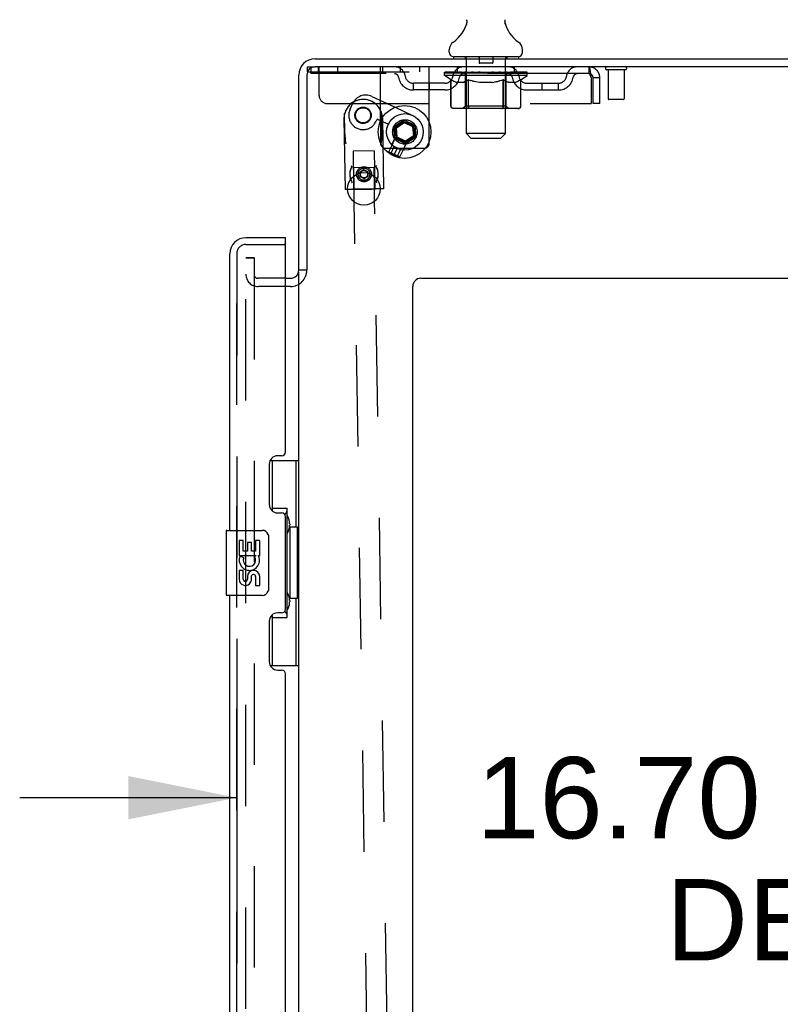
# Model space of a CAD drawing. Header units: inches. Extents: x 0 to 283, y 0 to 183.
# Tile 110 of 116: x 154 to 166, y 119 to 135. Entities that reach past the tile are written whole.
import ezdxf

# ---------------------------------------------------------------- set-up
doc = ezdxf.new("R2010")
doc.units = ezdxf.units.IN
doc.header["$LTSCALE"] = 15.583333
doc.header["$MEASUREMENT"] = 0
doc.linetypes.add('HIDDEN', pattern=[0.2, 0.1, -0.1])
doc.layers.get('0').update_dxf_attribs({"linetype": 'CONTINUOUS'})
for name, color, linetype in [('DEFAULT_2', 8, 'HIDDEN'), ('DIMENSIONS', 7, 'CONTINUOUS'), ('LEFTHAND_DOOR_ASSEMBLY', 7, 'CONTINUOUS'), ('RIGHTHAND_DOOR_ASSEMBLY', 7, 'CONTINUOUS')]:
    doc.layers.add(name, color=color, linetype=linetype)
doc.styles.get("Standard").update_dxf_attribs({"font": 'arial.ttf'})
doc.dimstyles.new('DIMSTYLE_1', dxfattribs={"dimtxt": 1.25, "dimasz": 1.666667, "dimexe": 0.09, "dimexo": 0.07, "dimgap": 0.0375, "dimtad": 0, "dimtih": 1, "dimtoh": 1, "dimzin": 4, "dimdsep": 46, "dimtxsty": 'Standard', "dimblk": '_FILLED', "dimblk1": '_FILLED', "dimblk2": '_FILLED', "dimcen": 0.09, "dimadec": 3, "dimazin": 1, "dimtfac": 1, "dimtdec": 3, "dimtofl": 0, "dimtmove": 0, "dimatfit": 3, "dimldrblk": '_FILLED', "dimfxl": 0, "dimtolj": 1, "dimtzin": 4, "dimarcsym": 0})

# ---------------------------------------------------------------- blocks, each defined once
blk = doc.blocks.new('_FILLED')
at = {"color": 0, "linetype": 'ByBlock'}
blk.add_solid([(0, 0), (-1, 0.2), (-1, -0.2)], dxfattribs=at)
blk = doc.blocks.new('*D7')
at = {"layer": 'DIMENSIONS', "color": 2, "linetype": 'Continuous'}
for p, q in [((157.582, 124.995), (157.582, 121.052)), ((174.286, 124.995), (174.286, 121.052)), ((157.582, 122.552), (154.248, 122.552)), ((174.286, 122.552), (177.619, 122.552))]:
    blk.add_line(p, q, dxfattribs=at)
at = {"layer": 'DIMENSIONS', "color": 2, "linetype": 'Continuous', "xscale": 1.6666666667, "yscale": 1.6666666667, "zscale": 1.6666666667}
blk.add_blockref('_FILLED', (157.582, 122.552), dxfattribs=at)
at = {"layer": 'DIMENSIONS', "color": 2, "linetype": 'Continuous', "xscale": 1.6666666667, "yscale": 1.6666666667, "zscale": 1.6666666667, "rotation": 180}
blk.add_blockref('_FILLED', (174.286, 122.552), dxfattribs=at)
at = {"layer": 'DIMENSIONS', "color": 2, "linetype": 'Continuous', "insert": (167.135, 123.177), "char_height": 1.25, "width": 11.72862, "attachment_point": 2, "line_spacing_factor": 0.9}
blk.add_mtext('16.70 USABLE\\PDEPTH', dxfattribs=at)

msp = doc.modelspace()

# ---------------------------------------------------------------- linework, layer by layer
at = {"color": 7, "linetype": 'Continuous'}
for p, q in [((161.111, 134.439), (161.109, 134.434)), ((161.113, 134.512), (161.114, 134.508)), ((161.705, 134.493), (161.706, 134.498)), ((161.705, 134.488), (161.705, 134.493)), ((161.705, 134.483), (161.705, 134.488)), ((161.705, 134.478), (161.705, 134.483)), ((161.705, 134.473), (161.705, 134.478)), ((161.705, 134.468), (161.705, 134.473)), ((161.706, 134.463), (161.705, 134.468)), ((161.706, 134.498), (161.707, 134.503)), ((161.706, 134.458), (161.706, 134.464)), ((161.707, 134.454), (161.706, 134.459)), ((161.707, 134.503), (161.708, 134.508)), ((161.708, 134.449), (161.707, 134.454)), ((161.708, 134.508), (161.709, 134.512)), ((161.708, 134.508), (161.709, 134.512)), ((161.708, 134.508), (161.709, 134.512)), ((161.709, 134.445), (161.708, 134.449)), ((161.708, 134.448), (161.708, 134.449)), ((160.848, 134.011), (160.848, 134.05)), ((161.973, 134.011), (161.973, 134.05)), ((158.786, 133.912), (176.473, 133.912)), ((160.911, 133.942), (160.911, 133.912)), ((161.911, 133.942), (160.911, 133.942)), ((161.911, 133.942), (161.911, 133.912)), ((158.536, 130.662), (158.536, 133.662)), ((158.661, 133.662), (158.661, 130.668)), ((176.536, 133.787), (158.786, 133.787)), ((160.016, 133.166), (160.284, 133.042)), ((159.911, 132.906), (159.793, 132.96)), ((159.998, 132.865), (160.149, 132.971)), ((160.019, 132.855), (160.151, 132.948)), ((160.035, 132.851), (160.153, 132.933)), ((160.151, 132.948), (160.149, 132.971)), ((160.149, 132.971), (160.317, 132.893)), ((160.151, 132.948), (160.299, 132.88)), ((160.153, 132.933), (160.284, 132.872)), ((160.014, 132.681), (159.998, 132.865)), ((160.019, 132.855), (159.998, 132.865)), ((160.033, 132.694), (160.019, 132.855)), ((160.047, 132.707), (160.035, 132.851)), ((160.284, 132.872), (160.296, 132.729)), ((160.299, 132.88), (160.317, 132.893)), ((160.299, 132.88), (160.313, 132.718)), ((160.317, 132.893), (160.334, 132.709)), ((160.033, 132.694), (160.014, 132.681)), ((160.182, 132.602), (160.014, 132.681)), ((160.18, 132.625), (160.033, 132.694)), ((160.178, 132.646), (160.047, 132.707)), ((160.296, 132.729), (160.178, 132.646)), ((160.313, 132.718), (160.18, 132.625)), ((160.18, 132.625), (160.182, 132.602)), ((160.334, 132.709), (160.182, 132.602)), ((160.313, 132.718), (160.334, 132.709)), ((159.921, 132.483), (159.969, 132.586)), ((159.927, 132.469), (159.921, 132.483)), ((159.921, 132.483), (160.09, 132.404)), ((159.99, 132.44), (159.927, 132.469)), ((160.09, 132.404), (160.138, 132.507)), ((160.001, 132.434), (159.99, 132.44)), ((160.001, 132.434), (160.076, 132.4)), ((160.076, 132.4), (160.09, 132.404)), ((159.479, 132.102), (159.478, 132.155)), ((159.596, 132.154), (159.597, 132.104)), ((159.352, 132.021), (159.353, 132.019)), ((159.479, 132.102), (159.539, 132.069)), ((159.479, 132.102), (159.539, 132.069)), ((159.539, 132.069), (159.597, 132.104)), ((159.539, 132.069), (159.597, 132.104)), ((159.726, 132.025), (159.727, 132.027)), ((159.369, 131.904), (159.286, 131.903)), ((159.541, 131.907), (159.369, 131.904)), ((159.388, 131.71), (159.385, 131.905)), ((159.714, 131.91), (159.541, 131.907)), ((159.7, 131.724), (159.697, 131.91)), ((159.786, 131.911), (159.714, 131.91)), ((158.654, 130.662), (158.536, 130.662)), ((158.536, 57.193), (158.536, 130.631)), ((158.332, 130.537), (158.411, 130.537)), ((160.411, 130.537), (174.661, 130.537)), ((160.286, 52.037), (160.286, 130.412))]:
    msp.add_line(p, q, dxfattribs=at)
at = {"color": 3, "linetype": 'Continuous'}
for p, q in [((159.791, 132.954), (159.791, 132.619)), ((160.541, 132.643), (160.541, 132.93)), ((159.871, 132.537), (159.946, 132.537)), ((160.294, 132.537), (160.461, 132.537))]:
    msp.add_line(p, q, dxfattribs=at)
at = {"color": 7, "linetype": 'Continuous'}
for points in [[(161.116, 134.483), (161.116, 134.479), (161.116, 134.474), (161.116, 134.469), (161.116, 134.464), (161.115, 134.459), (161.114, 134.454), (161.113, 134.449), (161.112, 134.444), (161.111, 134.439)], [(161.114, 134.508), (161.115, 134.503), (161.115, 134.498), (161.116, 134.493), (161.116, 134.488), (161.116, 134.483)], [(161.707, 134.503), (161.708, 134.508), (161.709, 134.512)], [(159.353, 132.019), (159.353, 132.018), (159.354, 132.016), (159.353, 132.014), (159.353, 132.012), (159.352, 132.01), (159.35, 132.008), (159.349, 132.006), (159.347, 132.004)], [(159.726, 132.025), (159.726, 132.023), (159.726, 132.022), (159.726, 132.02), (159.727, 132.018), (159.727, 132.016), (159.729, 132.014), (159.73, 132.012), (159.732, 132.01)]]:
    msp.add_lwpolyline(points, dxfattribs=at)
for centre, radius in [((160.161, 132.787), 0.406), ((160.166, 132.787), 0.281), ((159.536, 131.912), 0.25)]:
    msp.add_circle(centre, radius, dxfattribs=at)
for centre, radius, start, end in [((160.613, 134.599), 0.523, 304.6624, 347.2389), ((162.209, 134.599), 0.523, 192.7611, 235.3376), ((160.992, 134.05), 0.144, 124.6624, 180), ((161.829, 134.05), 0.144, 360, 55.3376), ((160.917, 134.011), 0.069, 180, 265), ((161.904, 134.011), 0.069, 275, 360), ((158.786, 133.662), 0.25, 90, 180), ((158.786, 133.662), 0.125, 90, 180), ((159.538, 132.137), 0.0935, 175.2424, 3.7958), ((159.538, 132.137), 0.219, 200.9787, 211.8312), ((159.538, 132.137), 0.219, 329.9313, 337.9375), ((158.411, 130.662), 0.125, 270, 360), ((160.411, 130.412), 0.125, 90, 180)]:
    msp.add_arc(centre, radius, start, end, dxfattribs=at)
at = {"color": 3, "linetype": 'Continuous'}
for centre, start, end in [((159.871, 132.617), 242.2019, 270), ((160.461, 132.617), 270, 286.4961)]:
    msp.add_arc(centre, 0.08, start, end, dxfattribs=at)
at = {"layer": 'DEFAULT_2', "color": 8, "linetype": 'HIDDEN'}
for p, q in [((161.091, 133.942), (161.091, 133.912)), ((161.111, 132.761), (161.111, 133.912)), ((161.306, 133.932), (161.306, 133.852)), ((161.506, 133.842), (161.316, 133.842)), ((161.516, 133.932), (161.516, 133.852)), ((161.711, 132.761), (161.711, 133.912)), ((161.731, 133.942), (161.731, 133.912)), ((158.671, 133.709), (158.671, 133.787)), ((158.671, 133.787), (158.786, 133.787)), ((158.671, 133.709), (160.541, 133.709)), ((158.723, 133.787), (158.723, 133.683)), ((162.994, 133.683), (158.723, 133.683)), ((158.833, 133.787), (158.833, 133.709)), ((158.848, 133.349), (158.848, 133.787)), ((159.129, 133.787), (159.129, 133.709)), ((159.791, 132.954), (159.791, 133.787)), ((159.823, 133.787), (159.823, 133.683)), ((160.093, 133.787), (160.093, 133.709)), ((160.389, 133.787), (160.389, 133.709)), ((160.541, 132.93), (160.541, 133.787)), ((160.777, 133.657), (160.777, 133.704)), ((160.777, 133.697), (161.084, 133.697)), ((160.877, 133.588), (160.777, 133.657)), ((162.044, 133.657), (160.777, 133.657)), ((160.778, 133.697), (160.778, 133.702)), ((160.899, 133.7), (160.778, 133.702)), ((160.787, 133.697), (160.787, 133.704)), ((160.796, 133.694), (160.796, 133.697)), ((160.796, 133.694), (162.026, 133.694)), ((160.804, 133.694), (160.804, 133.697)), ((160.805, 133.694), (160.805, 133.697)), ((160.816, 133.697), (160.816, 133.704)), ((160.832, 133.694), (160.832, 133.697)), ((160.834, 133.694), (160.834, 133.697)), ((160.862, 133.697), (160.862, 133.704)), ((160.877, 133.694), (160.877, 133.697)), ((160.879, 133.694), (160.879, 133.697)), ((160.899, 133.697), (160.899, 133.7)), ((160.926, 133.697), (160.926, 133.704)), ((160.927, 133.694), (160.927, 133.697)), ((160.928, 133.694), (160.928, 133.697)), ((160.931, 133.694), (160.931, 133.697)), ((160.938, 133.694), (160.938, 133.697)), ((160.938, 133.694), (160.938, 133.697)), ((160.941, 133.694), (160.941, 133.697)), ((160.945, 133.694), (160.945, 133.698)), ((160.949, 133.694), (160.949, 133.697)), ((160.963, 133.694), (160.963, 133.697)), ((160.973, 133.683), (160.973, 133.787)), ((160.981, 133.694), (160.981, 133.697)), ((160.982, 133.694), (160.982, 133.7)), ((161.002, 133.694), (161.002, 133.697)), ((161.004, 133.697), (161.004, 133.704)), ((161.013, 133.694), (161.013, 133.697)), ((161.017, 133.694), (161.017, 133.697)), ((161.027, 133.694), (161.027, 133.697)), ((161.038, 133.694), (161.038, 133.701)), ((161.053, 133.694), (161.053, 133.697)), ((161.056, 133.694), (161.056, 133.697)), ((161.084, 133.694), (161.084, 133.697)), ((161.151, 133.697), (161.089, 133.697)), ((161.094, 133.697), (161.094, 133.704)), ((161.101, 133.694), (161.101, 133.697)), ((161.105, 133.694), (161.105, 133.697)), ((161.111, 133.694), (161.111, 133.702)), ((161.116, 133.694), (161.116, 133.697)), ((161.127, 133.694), (161.127, 133.697)), ((161.151, 133.694), (161.151, 133.697)), ((161.226, 133.697), (161.166, 133.697)), ((161.187, 133.694), (161.187, 133.697)), ((161.194, 133.697), (161.194, 133.704)), ((161.198, 133.694), (161.198, 133.697)), ((161.2, 133.694), (161.2, 133.703)), ((161.203, 133.694), (161.203, 133.697)), ((161.21, 133.694), (161.21, 133.697)), ((161.226, 133.694), (161.226, 133.697)), ((161.306, 133.697), (161.252, 133.697)), ((161.265, 133.694), (161.265, 133.697)), ((161.296, 133.697), (161.411, 133.704)), ((161.301, 133.697), (161.301, 133.704)), ((161.301, 133.697), (161.301, 133.704)), ((161.301, 133.704), (161.301, 133.704)), ((161.301, 133.694), (161.301, 133.697)), ((161.305, 133.694), (161.305, 133.697)), ((161.306, 133.694), (161.306, 133.697)), ((161.306, 133.694), (161.306, 133.697)), ((161.39, 133.697), (161.342, 133.697)), ((161.347, 133.694), (161.347, 133.697)), ((161.39, 133.694), (161.39, 133.697)), ((161.408, 133.697), (161.408, 133.697)), ((161.408, 133.694), (161.408, 133.697)), ((161.408, 133.694), (161.408, 133.697)), ((161.411, 133.697), (161.411, 133.704)), ((161.411, 133.704), (161.525, 133.697)), ((161.413, 133.694), (161.413, 133.697)), ((161.413, 133.694), (161.413, 133.697)), ((161.413, 133.697), (161.413, 133.697)), ((161.431, 133.694), (161.431, 133.697)), ((161.431, 133.697), (161.48, 133.697)), ((161.474, 133.694), (161.474, 133.697)), ((161.515, 133.694), (161.515, 133.697)), ((161.515, 133.694), (161.515, 133.697)), ((161.515, 133.697), (161.57, 133.697)), ((161.516, 133.694), (161.516, 133.697)), ((161.52, 133.697), (161.52, 133.704)), ((161.52, 133.704), (161.521, 133.704)), ((161.52, 133.694), (161.52, 133.697)), ((161.521, 133.697), (161.521, 133.704)), ((161.556, 133.694), (161.556, 133.697)), ((161.596, 133.694), (161.596, 133.697)), ((161.596, 133.697), (161.655, 133.697)), ((161.611, 133.694), (161.611, 133.697)), ((161.618, 133.694), (161.618, 133.697)), ((161.621, 133.694), (161.621, 133.703)), ((161.623, 133.694), (161.623, 133.697)), ((161.627, 133.697), (161.627, 133.704)), ((161.634, 133.694), (161.634, 133.697)), ((161.671, 133.694), (161.671, 133.697)), ((161.671, 133.697), (161.733, 133.697)), ((161.695, 133.694), (161.695, 133.697)), ((161.706, 133.694), (161.706, 133.697)), ((161.71, 133.694), (161.71, 133.702)), ((161.716, 133.694), (161.716, 133.697)), ((161.72, 133.694), (161.72, 133.697)), ((161.727, 133.697), (161.727, 133.704)), ((161.738, 133.694), (161.738, 133.697)), ((161.738, 133.697), (162.044, 133.697)), ((161.765, 133.694), (161.765, 133.697)), ((161.768, 133.694), (161.768, 133.697)), ((161.783, 133.694), (161.783, 133.701)), ((161.795, 133.694), (161.795, 133.697)), ((161.804, 133.694), (161.804, 133.697)), ((161.808, 133.694), (161.808, 133.697)), ((161.818, 133.697), (161.818, 133.704)), ((161.819, 133.694), (161.819, 133.697)), ((161.839, 133.694), (161.839, 133.7)), ((161.84, 133.694), (161.84, 133.697)), ((161.848, 133.683), (161.848, 133.787)), ((161.858, 133.694), (161.858, 133.697)), ((161.872, 133.694), (161.872, 133.697)), ((161.877, 133.694), (161.877, 133.698)), ((161.88, 133.694), (161.88, 133.697)), ((161.883, 133.694), (161.883, 133.697)), ((161.883, 133.694), (161.883, 133.697)), ((161.891, 133.694), (161.891, 133.697)), ((161.894, 133.694), (161.894, 133.697)), ((161.894, 133.694), (161.894, 133.697)), ((161.896, 133.697), (161.896, 133.704)), ((161.923, 133.7), (162.043, 133.702)), ((161.923, 133.697), (161.923, 133.7)), ((161.942, 133.694), (161.942, 133.697)), ((161.945, 133.694), (161.945, 133.697)), ((161.945, 133.588), (162.044, 133.657)), ((161.959, 133.697), (161.959, 133.704)), ((161.988, 133.694), (161.988, 133.697)), ((161.989, 133.694), (161.989, 133.697)), ((162.006, 133.697), (162.006, 133.704)), ((162.016, 133.694), (162.016, 133.697)), ((162.017, 133.694), (162.017, 133.697)), ((162.026, 133.694), (162.026, 133.697)), ((162.034, 133.697), (162.034, 133.704)), ((162.043, 133.697), (162.043, 133.702)), ((162.044, 133.657), (162.044, 133.704)), ((162.994, 133.787), (162.994, 133.683)), ((162.996, 133.786), (162.994, 133.787)), ((163.553, 133.744), (163.269, 133.744)), ((163.287, 133.744), (163.287, 133.297)), ((163.535, 133.744), (163.535, 133.297)), ((160.296, 133.432), (160.296, 133.536)), ((160.779, 133.536), (160.296, 133.536)), ((160.546, 133.432), (160.546, 133.536)), ((160.874, 133.183), (160.874, 133.589)), ((160.874, 133.589), (160.889, 133.579)), ((160.877, 133.183), (160.877, 133.588)), ((160.877, 133.588), (160.891, 133.578)), ((160.904, 133.57), (160.889, 133.579)), ((160.904, 133.57), (160.891, 133.578)), ((160.918, 133.562), (160.904, 133.57)), ((160.918, 133.562), (160.904, 133.57)), ((160.933, 133.556), (160.918, 133.563)), ((160.932, 133.556), (160.918, 133.562)), ((160.945, 133.55), (160.931, 133.556)), ((160.947, 133.55), (160.933, 133.556)), ((160.958, 133.546), (160.945, 133.55)), ((160.961, 133.546), (160.947, 133.55)), ((161.062, 133.546), (160.958, 133.546)), ((161.055, 133.546), (161.069, 133.55)), ((161.062, 133.546), (161.076, 133.55)), ((161.084, 133.556), (161.069, 133.55)), ((161.089, 133.556), (161.075, 133.55)), ((161.098, 133.562), (161.084, 133.556)), ((161.103, 133.562), (161.089, 133.556)), ((161.098, 133.185), (161.098, 133.654)), ((161.112, 133.57), (161.098, 133.562)), ((161.116, 133.57), (161.102, 133.562)), ((161.127, 133.579), (161.112, 133.57)), ((161.13, 133.579), (161.116, 133.57)), ((161.142, 133.589), (161.127, 133.579)), ((161.144, 133.588), (161.13, 133.578)), ((161.142, 133.183), (161.142, 133.589)), ((161.142, 133.589), (161.171, 133.579)), ((161.144, 133.183), (161.144, 133.588)), ((161.144, 133.588), (161.173, 133.578)), ((161.2, 133.57), (161.171, 133.579)), ((161.201, 133.57), (161.173, 133.578)), ((161.2, 133.57), (161.229, 133.562)), ((161.284, 133.55), (161.256, 133.556)), ((161.312, 133.546), (161.284, 133.55)), ((161.51, 133.546), (161.312, 133.546)), ((161.51, 133.546), (161.538, 133.55)), ((161.566, 133.556), (161.537, 133.55)), ((161.565, 133.556), (161.594, 133.563)), ((161.592, 133.562), (161.622, 133.57)), ((161.65, 133.579), (161.621, 133.57)), ((161.677, 133.588), (161.648, 133.578)), ((161.679, 133.589), (161.65, 133.579)), ((161.677, 133.183), (161.677, 133.588)), ((161.677, 133.588), (161.691, 133.578)), ((161.679, 133.183), (161.679, 133.589)), ((161.679, 133.589), (161.694, 133.579)), ((161.705, 133.57), (161.691, 133.579)), ((161.709, 133.57), (161.694, 133.579)), ((161.719, 133.562), (161.705, 133.57)), ((161.723, 133.562), (161.709, 133.57)), ((161.732, 133.556), (161.719, 133.562)), ((161.723, 133.185), (161.723, 133.654)), ((161.738, 133.556), (161.723, 133.562)), ((161.746, 133.55), (161.732, 133.556)), ((161.752, 133.55), (161.737, 133.556)), ((161.759, 133.546), (161.746, 133.55)), ((161.766, 133.546), (161.752, 133.55)), ((161.863, 133.546), (161.759, 133.546)), ((161.86, 133.546), (161.874, 133.55)), ((161.863, 133.546), (161.876, 133.55)), ((161.889, 133.556), (161.874, 133.55)), ((161.89, 133.556), (161.876, 133.55)), ((161.903, 133.563), (161.888, 133.556)), ((161.903, 133.562), (161.89, 133.556)), ((161.917, 133.57), (161.903, 133.562)), ((161.917, 133.57), (161.903, 133.562)), ((161.932, 133.579), (161.917, 133.57)), ((161.931, 133.578), (161.917, 133.57)), ((161.945, 133.588), (161.931, 133.578)), ((161.947, 133.589), (161.932, 133.579)), ((161.945, 133.183), (161.945, 133.588)), ((161.947, 133.183), (161.947, 133.589)), ((162.042, 133.536), (162.525, 133.536)), ((162.275, 133.432), (162.275, 133.536)), ((162.525, 133.432), (162.525, 133.536)), ((163.022, 133.634), (163.027, 133.62)), ((163.027, 133.62), (163.027, 133.224)), ((163.057, 133.224), (163.057, 133.62)), ((163.161, 133.62), (163.057, 133.62)), ((163.161, 133.224), (163.161, 133.62)), ((160.779, 133.432), (160.296, 133.432)), ((162.042, 133.432), (162.525, 133.432)), ((158.973, 133.224), (163.027, 133.224)), ((159.324, 133.136), (159.367, 133.227)), ((159.659, 133.333), (160.016, 133.166)), ((163.161, 133.224), (163.057, 133.224)), ((163.525, 133.287), (163.297, 133.287)), ((159.245, 132.699), (159.239, 133.067)), ((159.244, 132.784), (159.24, 133.069)), ((159.811, 132.792), (159.807, 133.078)), ((159.813, 132.708), (159.808, 133.075)), ((161.904, 133.146), (160.917, 133.146)), ((161.098, 133.185), (161.058, 133.146)), ((161.723, 133.185), (161.098, 133.185)), ((161.156, 133.15), (161.153, 133.152)), ((161.161, 133.147), (161.158, 133.148)), ((161.163, 133.146), (161.161, 133.147)), ((161.166, 133.146), (161.163, 133.146)), ((161.656, 133.146), (161.658, 133.146)), ((161.663, 133.148), (161.666, 133.15)), ((161.666, 133.15), (161.668, 133.152)), ((161.723, 133.185), (161.763, 133.146)), ((159.23, 132.988), (159.246, 131.903)), ((159.74, 132.985), (159.723, 132.95)), ((159.793, 132.96), (159.74, 132.985)), ((159.82, 132.997), (159.836, 131.912)), ((159.244, 132.774), (159.244, 132.784)), ((161.18, 132.692), (161.111, 132.761)), ((161.711, 132.761), (161.111, 132.761)), ((161.642, 132.692), (161.711, 132.761)), ((159.245, 132.699), (159.245, 132.688)), ((159.248, 132.734), (159.247, 132.745)), ((159.249, 132.723), (159.248, 132.734)), ((159.251, 132.712), (159.249, 132.723)), ((159.256, 132.688), (159.253, 132.7)), ((159.259, 132.676), (159.256, 132.688)), ((159.791, 132.619), (159.791, 132.617)), ((159.803, 132.697), (159.8, 132.684)), ((159.802, 132.613), (159.805, 132.624)), ((159.802, 132.613), (159.805, 132.624)), ((159.807, 132.634), (159.809, 132.644)), ((159.809, 132.644), (159.81, 132.654)), ((159.81, 132.654), (159.811, 132.663)), ((159.967, 132.588), (160.019, 132.7)), ((159.969, 132.586), (160.017, 132.69)), ((160.031, 132.695), (160.017, 132.69)), ((160.187, 132.611), (160.017, 132.69)), ((160.019, 132.7), (160.033, 132.694)), ((160.138, 132.507), (160.187, 132.611)), ((160.142, 132.507), (160.194, 132.619)), ((160.18, 132.625), (160.194, 132.619)), ((160.182, 132.624), (160.187, 132.611)), ((160.541, 132.617), (160.541, 132.643)), ((161.18, 132.692), (161.642, 132.692)), ((159.695, 132.495), (159.37, 132.49)), ((159.37, 132.49), (159.379, 131.915)), ((159.695, 132.495), (159.704, 131.92)), ((159.927, 132.469), (159.954, 132.46)), ((159.946, 132.537), (160.294, 132.537)), ((159.953, 132.459), (160.002, 132.565)), ((159.977, 132.449), (159.981, 132.447)), ((159.981, 132.447), (159.979, 132.448)), ((159.981, 132.447), (159.984, 132.446)), ((159.982, 132.447), (159.986, 132.445)), ((159.984, 132.446), (159.987, 132.444)), ((159.991, 132.442), (159.987, 132.444)), ((160.1, 132.519), (160.002, 132.565)), ((160.002, 132.436), (160.051, 132.542)), ((160.051, 132.414), (160.1, 132.519)), ((159.994, 132.441), (159.991, 132.442)), ((159.994, 132.441), (159.997, 132.439)), ((160.002, 132.436), (160.006, 132.435)), ((160.006, 132.435), (160.009, 132.434)), ((160.013, 132.432), (160.009, 132.434)), ((160.013, 132.432), (160.016, 132.431)), ((160.016, 132.431), (160.019, 132.429)), ((160.019, 132.429), (160.023, 132.428)), ((160.021, 132.429), (160.024, 132.427)), ((160.024, 132.427), (160.023, 132.428)), ((160.024, 132.427), (160.028, 132.425)), ((160.076, 132.4), (160.051, 132.414)), ((159.35, 132.251), (159.35, 132.251)), ((159.35, 132.25), (159.35, 132.251)), ((159.38, 132.24), (159.692, 132.245)), ((159.385, 131.905), (159.38, 132.24)), ((159.537, 132.205), (159.478, 132.17)), ((159.537, 132.205), (159.478, 132.17)), ((159.478, 132.155), (159.478, 132.17)), ((159.596, 132.172), (159.537, 132.205)), ((159.596, 132.172), (159.537, 132.205)), ((159.596, 132.172), (159.596, 132.154)), ((159.697, 131.91), (159.692, 132.245)), ((159.724, 132.253), (159.722, 132.255)), ((159.352, 132.022), (159.353, 132.019)), ((159.726, 132.025), (159.727, 132.027)), ((159.836, 131.912), (159.246, 131.903)), ((159.286, 131.903), (159.259, 131.903)), ((159.395, 131.905), (159.369, 131.905)), ((159.375, 131.905), (159.541, 131.907)), ((159.464, 131.906), (159.395, 131.905)), ((159.632, 131.909), (159.464, 131.906)), ((159.541, 131.907), (159.657, 131.909)), ((159.697, 131.91), (159.632, 131.909)), ((159.657, 131.909), (159.707, 131.91)), ((159.714, 131.91), (159.697, 131.91)), ((159.707, 131.91), (159.713, 131.91)), ((159.713, 131.91), (159.714, 131.91)), ((159.801, 131.911), (159.786, 131.911)), ((159.829, 131.912), (159.801, 131.911)), ((159.835, 131.912), (159.829, 131.912)), ((159.59, 118.602), (159.388, 131.71)), ((160.23, 97.249), (159.7, 131.724)), ((157.723, 56.974), (157.723, 130.849)), ((157.723, 130.849), (157.848, 130.849)), ((157.848, 130.849), (157.723, 130.849)), ((157.848, 130.849), (157.848, 56.974)), ((158.332, 130.537), (157.911, 130.537)), ((158.411, 130.412), (157.911, 130.412))]:
    msp.add_line(p, q, dxfattribs=at)
for points in [[(161.705, 134.478), (161.705, 134.483), (161.705, 134.488), (161.705, 134.493), (161.706, 134.498), (161.707, 134.503)], [(161.707, 134.454), (161.706, 134.459), (161.706, 134.464), (161.705, 134.468), (161.705, 134.473)], [(163.001, 133.679), (162.998, 133.681), (162.996, 133.682), (162.994, 133.683)], [(162.996, 133.786), (162.998, 133.783), (163.001, 133.777), (163.003, 133.77), (163.005, 133.761), (163.008, 133.75), (163.01, 133.738), (163.012, 133.724), (163.015, 133.709), (163.017, 133.692), (163.02, 133.675), (163.022, 133.657), (163.024, 133.639), (163.027, 133.62)], [(163.001, 133.679), (163.003, 133.677), (163.005, 133.673), (163.008, 133.669), (163.01, 133.664), (163.012, 133.659), (163.015, 133.653), (163.017, 133.647), (163.02, 133.641), (163.022, 133.634)], [(161.257, 133.556), (161.228, 133.563), (161.199, 133.57)], [(161.648, 133.578), (161.62, 133.57), (161.592, 133.562), (161.564, 133.556)], [(160.917, 133.146), (160.912, 133.146), (160.907, 133.147), (160.902, 133.148), (160.897, 133.15), (160.892, 133.152), (160.888, 133.155), (160.884, 133.159), (160.881, 133.163), (160.878, 133.167), (160.876, 133.172), (160.875, 133.177), (160.874, 133.183)], [(160.919, 133.146), (160.914, 133.146), (160.909, 133.147), (160.904, 133.148), (160.899, 133.15), (160.895, 133.152), (160.89, 133.155), (160.887, 133.159), (160.883, 133.163), (160.88, 133.167), (160.878, 133.172), (160.877, 133.177), (160.877, 133.183)], [(161.163, 133.146), (161.161, 133.146), (161.158, 133.147), (161.156, 133.148), (161.153, 133.15), (161.151, 133.152), (161.149, 133.155), (161.147, 133.159), (161.145, 133.163), (161.144, 133.167), (161.143, 133.172), (161.142, 133.177), (161.142, 133.183)], [(161.145, 133.172), (161.144, 133.177), (161.144, 133.183)], [(161.146, 133.167), (161.145, 133.172), (161.144, 133.177), (161.144, 133.183)], [(161.158, 133.148), (161.156, 133.15), (161.153, 133.152), (161.151, 133.155), (161.149, 133.159), (161.148, 133.163), (161.146, 133.167)], [(161.151, 133.155), (161.149, 133.159), (161.148, 133.163)], [(161.658, 133.146), (161.661, 133.146), (161.663, 133.147), (161.666, 133.148), (161.668, 133.15), (161.67, 133.152), (161.673, 133.155), (161.674, 133.159), (161.676, 133.163), (161.678, 133.167), (161.679, 133.172), (161.679, 133.177), (161.679, 133.183)], [(161.658, 133.146), (161.661, 133.147), (161.663, 133.148)], [(161.668, 133.152), (161.67, 133.155), (161.672, 133.159), (161.674, 133.163), (161.675, 133.167)], [(161.67, 133.155), (161.672, 133.159), (161.674, 133.163)], [(161.675, 133.167), (161.676, 133.172), (161.677, 133.177), (161.677, 133.183)], [(161.676, 133.172), (161.677, 133.177), (161.677, 133.183)], [(161.902, 133.146), (161.907, 133.146), (161.912, 133.147), (161.917, 133.148), (161.922, 133.15), (161.927, 133.152), (161.931, 133.155), (161.935, 133.159), (161.938, 133.163), (161.941, 133.167), (161.943, 133.172), (161.944, 133.177), (161.945, 133.183)], [(161.904, 133.146), (161.909, 133.146), (161.914, 133.147), (161.92, 133.148), (161.924, 133.15), (161.929, 133.152), (161.933, 133.155), (161.937, 133.159), (161.94, 133.163), (161.943, 133.167), (161.945, 133.172), (161.947, 133.177), (161.947, 133.183)], [(159.247, 132.745), (159.246, 132.755), (159.245, 132.765), (159.244, 132.774)], [(159.247, 132.745), (159.246, 132.755), (159.245, 132.765), (159.244, 132.774)], [(159.811, 132.764), (159.81, 132.753), (159.809, 132.743), (159.808, 132.732)], [(159.811, 132.763), (159.81, 132.753), (159.809, 132.743)], [(159.811, 132.792), (159.811, 132.783), (159.811, 132.773)], [(159.811, 132.783), (159.811, 132.773), (159.811, 132.763)], [(159.245, 132.688), (159.246, 132.677), (159.247, 132.666), (159.248, 132.655), (159.25, 132.643), (159.252, 132.63), (159.255, 132.618), (159.259, 132.605)], [(159.245, 132.688), (159.246, 132.677), (159.247, 132.666), (159.248, 132.655), (159.25, 132.643), (159.252, 132.631), (159.255, 132.618), (159.259, 132.605)], [(159.256, 132.688), (159.253, 132.7), (159.251, 132.712)], [(159.808, 132.732), (159.806, 132.721), (159.805, 132.709), (159.803, 132.697)], [(159.808, 132.732), (159.806, 132.72), (159.805, 132.709)], [(159.805, 132.624), (159.807, 132.634), (159.809, 132.644)], [(159.811, 132.663), (159.812, 132.673), (159.813, 132.682), (159.813, 132.691), (159.813, 132.699)], [(159.812, 132.673), (159.813, 132.682), (159.813, 132.691), (159.813, 132.699), (159.813, 132.708)], [(159.953, 132.459), (159.956, 132.458), (159.959, 132.457), (159.962, 132.456)], [(159.977, 132.449), (159.975, 132.45), (159.972, 132.451), (159.97, 132.452), (159.968, 132.453), (159.965, 132.454), (159.962, 132.456), (159.959, 132.457), (159.956, 132.458)], [(159.965, 132.454), (159.968, 132.453), (159.97, 132.452), (159.972, 132.451), (159.975, 132.45), (159.977, 132.449)], [(159.997, 132.439), (160.001, 132.437), (160.002, 132.436)], [(160.051, 132.414), (160.048, 132.415), (160.045, 132.417), (160.043, 132.418), (160.04, 132.419), (160.037, 132.421), (160.035, 132.422), (160.033, 132.423), (160.03, 132.424), (160.028, 132.425), (160.026, 132.426)], [(160.03, 132.424), (160.033, 132.423), (160.035, 132.422), (160.037, 132.421), (160.04, 132.419), (160.043, 132.418), (160.045, 132.417), (160.048, 132.415), (160.051, 132.414)], [(159.35, 132.251), (159.35, 132.254), (159.349, 132.256), (159.348, 132.258), (159.347, 132.26), (159.345, 132.262), (159.343, 132.265)], [(159.35, 132.251), (159.35, 132.254), (159.349, 132.256), (159.348, 132.258), (159.347, 132.26), (159.345, 132.262), (159.343, 132.264)], [(159.35, 132.251), (159.35, 132.25), (159.35, 132.249), (159.349, 132.249), (159.349, 132.248), (159.349, 132.248), (159.348, 132.247)], [(159.35, 132.25), (159.35, 132.25), (159.35, 132.249), (159.349, 132.248), (159.349, 132.248), (159.349, 132.247), (159.348, 132.247)], [(159.722, 132.255), (159.722, 132.257), (159.722, 132.258), (159.722, 132.26), (159.723, 132.262), (159.724, 132.264), (159.725, 132.266), (159.726, 132.268), (159.728, 132.27)], [(159.722, 132.255), (159.722, 132.256), (159.722, 132.258), (159.722, 132.26), (159.723, 132.262), (159.724, 132.264), (159.725, 132.266), (159.726, 132.268), (159.728, 132.27)], [(159.724, 132.252), (159.723, 132.253), (159.723, 132.254), (159.723, 132.254), (159.723, 132.254), (159.723, 132.254), (159.722, 132.255), (159.722, 132.255)], [(159.354, 132.016), (159.353, 132.014), (159.353, 132.012), (159.352, 132.01), (159.35, 132.008), (159.349, 132.006), (159.347, 132.004)], [(159.353, 132.019), (159.353, 132.018), (159.353, 132.018)], [(159.726, 132.025), (159.726, 132.024), (159.726, 132.022), (159.726, 132.02), (159.727, 132.018), (159.727, 132.016), (159.729, 132.014), (159.73, 132.012), (159.732, 132.01)], [(159.259, 131.903), (159.25, 131.903), (159.247, 131.903), (159.246, 131.903), (159.246, 131.903)], [(159.369, 131.905), (159.37, 131.905), (159.375, 131.905)], [(159.836, 131.912), (159.836, 131.912), (159.835, 131.912)]]:
    msp.add_lwpolyline(points, dxfattribs=at)
for centre, radius in [((159.524, 133.043), 0.126), ((159.524, 133.043), 0.126), ((159.524, 133.043), 0.116), ((160.166, 132.787), 0.188), ((160.166, 132.787), 0.148), ((159.538, 132.137), 0.116), ((159.538, 132.137), 0.116), ((159.538, 132.137), 0.0935), ((159.538, 132.137), 0.0563), ((159.538, 132.137), 0.0563)]:
    msp.add_circle(centre, radius, dxfattribs=at)
for centre, radius, start, end in [((160.917, 134.011), 0.069, 265, 270), ((161.081, 133.912), 0.03, 0, 90), ((161.296, 133.932), 0.01, 0, 90), ((161.316, 133.852), 0.01, 180, 270), ((161.506, 133.852), 0.01, 270, 360), ((161.526, 133.932), 0.01, 90, 180), ((161.741, 133.912), 0.03, 90, 180), ((161.904, 134.011), 0.069, 270, 275), ((160.007, 133.62), 0.167, 8.0716, 90), ((160.007, 133.62), 0.0625, 7.9863, 90), ((161.068, 133.62), 0.167, 90, 171.9284), ((161.068, 133.62), 0.0625, 90, 172.0137), ((161.058, 133.654), 0.0398, 0, 90), ((161.763, 133.654), 0.0398, 90, 180), ((161.753, 133.62), 0.167, 8.0716, 90), ((161.754, 133.62), 0.0625, 7.9863, 90), ((162.814, 133.62), 0.167, 90, 171.9284), ((162.814, 133.62), 0.0625, 90, 172.0137), ((162.994, 133.62), 0.167, 0, 90), ((162.994, 133.62), 0.063, 0, 90), ((163.269, 133.765), 0.0215, 90, 270), ((163.553, 133.765), 0.0215, 270, 90), ((160.296, 133.661), 0.229, 187.9863, 270), ((160.296, 133.661), 0.125, 188.0716, 270), ((160.779, 133.661), 0.125, 270, 351.9284), ((160.779, 133.661), 0.229, 270, 352.0137), ((162.042, 133.661), 0.229, 187.9863, 270), ((162.042, 133.661), 0.125, 188.0716, 270), ((162.525, 133.661), 0.125, 270, 351.9284), ((162.525, 133.661), 0.229, 270, 352.0137), ((159.566, 133.134), 0.22, 65, 155), ((158.973, 133.349), 0.125, 180, 270), ((159.525, 132.992), 0.295, 0.8808, 180.8808), ((159.525, 132.992), 0.295, 16.4139, 165.3476), ((163.297, 133.297), 0.01, 180, 270), ((163.525, 133.297), 0.01, 270, 360), ((159.525, 132.992), 0.295, 165.3228, 180.8551), ((159.524, 133.043), 0.22, 155, 335), ((159.525, 132.992), 0.295, 0.8892, 16.4059), ((159.871, 132.617), 0.08, 180, 242.2019), ((160.461, 132.617), 0.08, 286.4961, 360), ((159.538, 132.137), 0.219, 149.9286, 211.8312), ((159.538, 132.137), 0.219, 149.9287, 200.9787), ((159.538, 132.137), 0.0935, 3.7958, 175.2424), ((159.538, 132.137), 0.219, 329.9313, 31.8325), ((159.538, 132.137), 0.219, 337.9375, 31.8325), ((159.369, 131.915), 0.01, 270.8808, 0.8808), ((159.714, 131.92), 0.01, 180.8808, 270.8808), ((158.411, 130.662), 0.25, 270, 360), ((157.911, 130.599), 0.188, 180, 270), ((157.911, 130.599), 0.0625, 180, 270)]:
    msp.add_arc(centre, radius, start, end, dxfattribs=at)
for centre, major_axis, ratio, start_param, end_param in [((161.411, 133.704), (0.633, 0.007), 0.05963, 2.96643, 3.148128), ((160.758, 133.692), (0.198, 0), 0.060556, 0.430652, 1.470503), ((161.411, 133.704), (0.633, 0), 0.060556, -3.141593, -2.96706), ((160.758, 133.685), (0.198, 0.002), 0.05963, 1.170259, 1.469874), ((161.411, 133.704), (0.633, 0.013), 0.05688, 2.791345, 2.965878), ((160.733, 133.692), (0.198, 0.002), 0.05963, 0.25549, 1.295341), ((160.802, 133.692), (0.198, -0.002), 0.05963, 0.605815, 1.645666), ((161.411, 133.704), (0.633, -0.007), 0.05963, -2.96643, -2.791898), ((160.733, 133.685), (0.198, 0.004), 0.05688, 1.20151, 1.294789), ((160.802, 133.685), (0.198, 0), 0.060556, 1.551758, 1.645036), ((160.803, 133.687), (0.164, 0.002), 0.05963, 1.065228, 1.614276), ((160.783, 133.687), (0.164, 0.003), 0.05688, 0.890143, 1.43919), ((160.841, 133.687), (0.164, 0), 0.060556, 1.240391, 1.789438), ((161.411, 133.704), (0.633, 0.019), 0.052395, 2.616403, 2.790936), ((160.729, 133.692), (0.198, 0.004), 0.05688, 0.080405, 1.120256), ((160.864, 133.692), (0.198, -0.004), 0.05688, 0.7809, 1.820751), ((161.411, 133.704), (0.633, -0.013), 0.05688, -2.791345, -2.616812), ((160.729, 133.685), (0.198, 0.006), 0.052395, 1.026568, 1.119847), ((160.864, 133.685), (0.198, -0.002), 0.05963, 1.72692, 1.820198), ((160.782, 133.687), (0.164, 0.005), 0.052395, 0.715201, 1.264248), ((160.897, 133.687), (0.164, -0.002), 0.05963, 1.415553, 1.9646), ((161.411, 133.704), (0.633, 0.025), 0.046319, 2.441654, 2.616187), ((160.944, 133.692), (0.198, -0.006), 0.052395, 0.955842, 1.995693), ((160.746, 133.692), (0.198, 0.006), 0.052395, -0.094537, 0.945314), ((161.411, 133.704), (0.633, -0.019), 0.052395, -2.616403, -2.44187), ((160.746, 133.685), (0.198, 0.008), 0.046319, 0.851819, 0.945098), ((160.944, 133.685), (0.198, -0.004), 0.05688, 1.902006, 1.995284), ((160.801, 133.687), (0.164, 0.006), 0.046319, 0.540452, 1.089499), ((160.968, 133.687), (0.164, -0.003), 0.05688, 1.590638, 2.139686), ((161.411, 133.704), (0.633, 0.029), 0.038841, 2.267123, 2.441656), ((161.037, 133.692), (0.198, -0.008), 0.046319, 1.130591, 2.170442), ((160.784, 133.692), (0.198, 0.008), 0.046319, -0.269286, 0.770565), ((161.411, 133.704), (0.633, -0.025), 0.046319, -2.441654, -2.267121), ((160.784, 133.685), (0.198, 0.009), 0.038841, 0.677289, 0.770567), ((161.037, 133.685), (0.198, -0.006), 0.052395, 2.076947, 2.170226), ((160.838, 133.687), (0.164, 0.008), 0.038841, 0.365921, 0.914969), ((161.052, 133.687), (0.164, -0.005), 0.052395, 1.76558, 2.314627), ((161.411, 133.704), (0.633, 0.033), 0.030195, 2.09281, 2.267343), ((161.142, 133.692), (0.198, -0.009), 0.038841, 1.305122, 2.344973), ((160.84, 133.692), (0.198, 0.009), 0.038841, -0.443817, 0.596034), ((161.411, 133.704), (0.633, -0.029), 0.038841, -2.267123, -2.092591), ((160.84, 133.685), (0.198, 0.01), 0.030195, 0.502975, 0.596254), ((161.142, 133.685), (0.198, -0.008), 0.046319, 2.251696, 2.344975), ((160.892, 133.687), (0.164, 0.009), 0.030195, 0.191608, 0.740655), ((161.148, 133.687), (0.164, -0.006), 0.046319, 1.940329, 2.489376), ((160.913, 133.692), (0.198, 0.01), 0.030195, -0.61813, 0.421721), ((161.411, 133.704), (0.633, 0.036), 0.020645, 1.918687, 2.09322), ((161.255, 133.692), (0.198, -0.01), 0.030195, 1.479435, 2.519286), ((161.411, 133.704), (0.633, -0.033), 0.030195, -2.09281, -1.918277), ((160.913, 133.685), (0.198, 0.011), 0.020645, 0.328852, 0.422131), ((161.255, 133.685), (0.198, -0.009), 0.038841, 2.426227, 2.519505), ((160.962, 133.687), (0.164, 0.009), 0.020645, 0.017485, 0.566532), ((161.251, 133.687), (0.164, -0.008), 0.038841, 2.11486, 2.663907), ((161.002, 133.692), (0.198, 0.011), 0.020645, -0.792253, 0.247598), ((161.411, 133.704), (0.633, 0.038), 0.010478, 1.744704, 1.919237), ((161.372, 133.692), (0.198, -0.011), 0.020645, 1.653558, 2.693409), ((161.411, 133.704), (0.633, -0.036), 0.020645, -1.918687, -1.744154), ((161.002, 133.685), (0.198, 0.012), 0.010478, 0.154869, 0.248148), ((161.372, 133.685), (0.198, -0.01), 0.030195, 2.60054, 2.693819), ((161.046, 133.687), (0.164, 0.01), 0.010478, 6.126688, 6.675735), ((161.36, 133.687), (0.164, -0.009), 0.030195, 2.289173, 2.83822), ((161.103, 133.692), (0.198, 0.012), 0.010478, -0.966236, -0.000846), ((161.491, 133.692), (0.198, -0.012), 0.010478, 1.827541, 2.867392), ((161.411, 133.704), (0.633, -0.038), 0.010478, -1.744704, -1.570171), ((161.491, 133.685), (0.198, -0.011), 0.020645, 2.774664, 2.867942), ((161.469, 133.687), (0.164, -0.009), 0.020645, 2.463296, 3.012344), ((161.33, 133.692), (0.198, 0.012), 0.010478, 0.274201, 1.314052), ((161.244, 133.687), (0.164, 0.01), 0.010478, -0.000483, 0.504314), ((161.213, 133.685), (0.198, 0.012), 0.010478, 0.099668, 0.192946), ((161.411, 133.704), (0.633, 0.038), 0.010478, -1.571421, -1.396888), ((161.608, 133.685), (0.198, -0.012), 0.010478, 2.948646, 3.041925), ((161.577, 133.687), (0.164, -0.01), 0.010478, 2.637279, 3.142076), ((161.449, 133.692), (0.198, 0.011), 0.020645, 0.448184, 1.488034), ((161.352, 133.687), (0.164, 0.009), 0.020645, 0.129249, 0.678296), ((161.33, 133.685), (0.198, 0.011), 0.020645, 0.273651, 0.366929), ((161.718, 133.692), (0.198, -0.012), 0.010478, -3.140747, -2.175357), ((161.411, 133.704), (0.633, 0.036), 0.020645, -1.397439, -1.222906), ((161.411, 133.704), (0.633, -0.038), 0.010478, 1.222355, 1.396888), ((161.566, 133.692), (0.198, 0.01), 0.030195, 0.622307, 1.662158), ((161.462, 133.687), (0.164, 0.009), 0.030195, 0.303372, 0.852419), ((161.775, 133.687), (0.164, -0.01), 0.010478, 2.749043, 3.29809), ((161.819, 133.692), (0.198, -0.011), 0.020645, 2.893995, 3.933846), ((161.449, 133.685), (0.198, 0.01), 0.030195, 0.447774, 0.541052), ((161.819, 133.685), (0.198, -0.012), 0.010478, 2.893445, 2.986723), ((161.411, 133.704), (0.633, 0.033), 0.030195, -1.223315, -1.048783), ((161.411, 133.704), (0.633, -0.036), 0.020645, 1.048373, 1.222906), ((161.679, 133.692), (0.198, 0.009), 0.038841, 0.79662, 1.836471), ((161.57, 133.687), (0.164, 0.008), 0.038841, 0.477686, 1.026733), ((161.859, 133.687), (0.164, -0.009), 0.020645, 2.57506, 3.124108), ((161.908, 133.692), (0.198, -0.01), 0.030195, 2.719872, 3.759723), ((161.784, 133.692), (0.198, 0.008), 0.046319, 0.971151, 2.011002), ((161.566, 133.685), (0.198, 0.009), 0.038841, 0.622087, 0.715366), ((161.908, 133.685), (0.198, -0.011), 0.020645, 2.719462, 2.812741), ((161.411, 133.704), (0.633, 0.029), 0.038841, -1.049002, -0.874469), ((161.411, 133.704), (0.633, -0.033), 0.030195, 0.87425, 1.048783), ((161.673, 133.687), (0.164, 0.006), 0.046319, 0.652216, 1.201263), ((161.878, 133.692), (0.198, 0.006), 0.052395, 1.1459, 2.185751), ((161.929, 133.687), (0.164, -0.009), 0.030195, 2.400937, 2.949985), ((161.981, 133.692), (0.198, -0.009), 0.038841, 2.545558, 3.585409), ((161.769, 133.687), (0.164, 0.005), 0.052395, 0.826965, 1.376012), ((161.679, 133.685), (0.198, 0.008), 0.046319, 0.796618, 0.889896), ((161.981, 133.685), (0.198, -0.01), 0.030195, 2.545339, 2.638617), ((161.957, 133.692), (0.198, 0.004), 0.05688, 1.320842, 2.360692), ((161.411, 133.704), (0.633, 0.025), 0.046319, -0.874471, -0.699939), ((161.411, 133.704), (0.633, -0.029), 0.038841, 0.699936, 0.874469), ((162.038, 133.692), (0.198, -0.008), 0.046319, 2.371028, 3.410879), ((161.983, 133.687), (0.164, -0.008), 0.038841, 2.226624, 2.775671), ((162.02, 133.692), (0.198, 0.002), 0.05963, 1.495927, 2.535778), ((161.854, 133.687), (0.164, 0.003), 0.05688, 1.001907, 1.550954), ((162.075, 133.692), (0.198, -0.006), 0.052395, 2.196279, 3.23613), ((162.02, 133.687), (0.164, -0.006), 0.046319, 2.052093, 2.601141), ((161.784, 133.685), (0.198, 0.006), 0.052395, 0.971367, 1.064645), ((162.038, 133.685), (0.198, -0.009), 0.038841, 2.371026, 2.464304), ((162.064, 133.692), (0.198, 0), 0.060556, 7.954275, 8.994126), ((162.092, 133.692), (0.198, -0.004), 0.05688, 2.021337, 3.061188), ((161.411, 133.704), (0.633, 0.019), 0.052395, -0.699723, -0.52519), ((161.411, 133.704), (0.633, -0.025), 0.046319, 0.525406, 0.699939), ((162.088, 133.692), (0.198, -0.002), 0.05963, 1.846251, 2.886102), ((161.925, 133.687), (0.164, 0.002), 0.05963, 1.176993, 1.72604), ((162.039, 133.687), (0.164, -0.005), 0.052395, 1.877344, 2.426392), ((161.98, 133.687), (0.164, 0), 0.060556, 1.352155, 1.901202), ((162.038, 133.687), (0.164, -0.003), 0.05688, 1.702402, 2.25145), ((162.018, 133.687), (0.164, -0.002), 0.05963, 1.527317, 2.076364), ((161.878, 133.685), (0.198, 0.004), 0.05688, 1.146309, 1.239587), ((162.075, 133.685), (0.198, -0.008), 0.046319, 2.196495, 2.289773), ((161.411, 133.704), (0.633, 0.013), 0.05688, -0.524781, -0.350248), ((161.411, 133.704), (0.633, -0.019), 0.052395, 0.350657, 0.52519), ((162.064, 133.685), (0.198, -0.002), 0.05963, 7.954904, 8.254519), ((161.957, 133.685), (0.198, 0.002), 0.05963, 1.321394, 1.414673), ((162.092, 133.685), (0.198, -0.006), 0.052395, 2.021746, 2.115024), ((161.411, 133.704), (0.633, 0.007), 0.05963, -0.349695, -0.175162), ((161.411, 133.704), (0.633, -0.013), 0.05688, 0.175715, 0.350248), ((162.02, 133.685), (0.198, 0), 0.060556, 1.496556, 1.589835), ((162.088, 133.685), (0.198, -0.004), 0.05688, 1.846804, 1.940083), ((161.411, 133.704), (0.633, 0), 0.060556, -0.174533, 0), ((161.411, 133.704), (0.633, -0.007), 0.05963, 6.27665, 6.458348)]:
    msp.add_ellipse(centre, major_axis=major_axis, ratio=ratio, start_param=start_param, end_param=end_param, dxfattribs=at)
at = {"layer": 'LEFTHAND_DOOR_ASSEMBLY', "color": 8, "linetype": 'HIDDEN'}
for p, q in [((157.724, 131.058), (158.312, 131.058)), ((157.582, 56.908), (157.582, 130.915))]:
    msp.add_line(p, q, dxfattribs=at)
msp.add_arc((157.724, 130.915), 0.142, 90, 180, dxfattribs=at)
at = {"layer": 'RIGHTHAND_DOOR_ASSEMBLY', "color": 3, "linetype": 'Continuous'}
for p, q in [((157.724, 131.162), (158.332, 131.162)), ((158.332, 127.869), (158.332, 131.038)), ((157.478, 126.662), (157.478, 130.915)), ((158.272, 127.809), (158.212, 127.809)), ((158.082, 127.679), (158.082, 127.059)), ((158.212, 126.929), (158.272, 126.929)), ((158.332, 125.454), (158.332, 126.869)), ((157.478, 105.162), (157.478, 125.662)), ((158.272, 125.394), (158.212, 125.394)), ((158.082, 125.264), (158.082, 124.644)), ((158.212, 124.514), (158.272, 124.514)), ((158.332, 106.369), (158.332, 124.454))]:
    msp.add_line(p, q, dxfattribs=at)
at = {"layer": 'RIGHTHAND_DOOR_ASSEMBLY', "color": 7, "linetype": 'Continuous'}
for p, q in [((158.332, 131.058), (158.332, 131.162)), ((158.332, 131.058), (158.312, 131.058)), ((158.095, 127.737), (158.536, 127.737)), ((158.132, 126.957), (158.132, 127.737)), ((158.497, 126.712), (158.497, 127.737)), ((158.132, 127.002), (158.359, 127.002)), ((158.359, 125.322), (158.359, 127.002)), ((158.396, 126.763), (158.396, 126.742)), ((158.396, 126.712), (158.396, 125.612)), ((158.518, 126.712), (158.396, 126.712)), ((158.518, 125.612), (158.518, 126.712)), ((157.418, 126.647), (157.418, 125.677)), ((157.433, 126.662), (157.973, 126.662)), ((158.073, 126.562), (158.073, 125.762)), ((157.621, 126.508), (157.621, 126.277)), ((157.683, 126.508), (157.621, 126.508)), ((157.683, 126.34), (157.683, 126.508)), ((157.746, 126.476), (157.746, 126.34)), ((157.807, 126.476), (157.746, 126.476)), ((157.807, 126.34), (157.807, 126.476)), ((157.872, 126.508), (157.872, 126.34)), ((157.935, 126.508), (157.872, 126.508)), ((157.935, 126.277), (157.935, 126.508)), ((157.621, 126.277), (157.882, 126.277)), ((157.691, 126.241), (157.634, 126.266)), ((157.746, 126.34), (157.683, 126.34)), ((157.872, 126.34), (157.807, 126.34)), ((157.882, 126.277), (157.855, 126.258)), ((157.917, 126.277), (157.935, 126.277)), ((157.621, 126.047), (157.621, 125.91)), ((157.683, 126.047), (157.621, 126.047)), ((157.683, 125.91), (157.683, 126.047)), ((157.746, 125.952), (157.746, 125.91)), ((157.807, 125.89), (157.807, 125.959)), ((157.872, 125.952), (157.872, 125.816)), ((157.935, 125.816), (157.935, 125.952)), ((157.872, 125.816), (157.935, 125.816)), ((157.973, 125.662), (157.433, 125.662)), ((158.518, 125.612), (158.396, 125.612)), ((158.396, 125.582), (158.396, 125.561)), ((158.497, 124.587), (158.497, 125.612)), ((158.132, 124.587), (158.132, 125.367)), ((158.132, 125.322), (158.359, 125.322)), ((158.095, 124.587), (158.536, 124.587))]:
    msp.add_line(p, q, dxfattribs=at)
at = {"layer": 'RIGHTHAND_DOOR_ASSEMBLY', "color": 8, "linetype": 'HIDDEN'}
for p, q in [((157.724, 131.058), (158.312, 131.058)), ((157.582, 130.915), (157.582, 56.908))]:
    msp.add_line(p, q, dxfattribs=at)
at = {"layer": 'RIGHTHAND_DOOR_ASSEMBLY', "color": 7, "linetype": 'Continuous'}
for points in [[(158.323, 126.901), (158.325, 126.904), (158.33, 126.913), (158.335, 126.921), (158.339, 126.928), (158.343, 126.935), (158.347, 126.941), (158.35, 126.947), (158.352, 126.953), (158.354, 126.958), (158.356, 126.963), (158.357, 126.967), (158.358, 126.971), (158.358, 126.975), (158.359, 126.978)], [(158.066, 126.598), (158.068, 126.592), (158.069, 126.586), (158.071, 126.58), (158.072, 126.574), (158.072, 126.568), (158.073, 126.562)], [(158.073, 125.762), (158.072, 125.756), (158.072, 125.749), (158.071, 125.743), (158.069, 125.737), (158.068, 125.731), (158.066, 125.726)], [(158.359, 125.346), (158.358, 125.349), (158.358, 125.353), (158.357, 125.357), (158.356, 125.361), (158.354, 125.366), (158.352, 125.371), (158.35, 125.376), (158.347, 125.382), (158.343, 125.389), (158.339, 125.396), (158.335, 125.403), (158.33, 125.411), (158.325, 125.419), (158.323, 125.423)]]:
    msp.add_lwpolyline(points, dxfattribs=at)
at = {"layer": 'RIGHTHAND_DOOR_ASSEMBLY', "color": 3, "linetype": 'Continuous'}
for centre, radius, start, end in [((157.724, 130.915), 0.246, 90, 180), ((158.312, 131.038), 0.02, 0, 90), ((158.212, 127.679), 0.13, 90, 180), ((158.272, 127.869), 0.06, 270, 360), ((158.212, 127.059), 0.13, 180, 270), ((158.272, 126.869), 0.06, 0, 90), ((158.212, 125.264), 0.13, 90, 180), ((158.272, 125.454), 0.06, 270, 360), ((158.212, 124.644), 0.13, 180, 270), ((158.272, 124.454), 0.06, 0, 90)]:
    msp.add_arc(centre, radius, start, end, dxfattribs=at)
at = {"layer": 'RIGHTHAND_DOOR_ASSEMBLY', "color": 8, "linetype": 'HIDDEN'}
msp.add_arc((157.724, 130.915), 0.142, 90, 180, dxfattribs=at)
at = {"layer": 'RIGHTHAND_DOOR_ASSEMBLY', "color": 7, "linetype": 'Continuous'}
for centre, radius, start, end in [((157.433, 126.647), 0.015, 90, 180), ((157.973, 126.562), 0.1, 21.205, 90), ((157.778, 126.204), 0.157, 156.5966, 341.8791), ((157.778, 126.204), 0.0943, 156.5966, 35.1122), ((157.778, 126.204), 0.157, 25.737, 27.8532), ((157.781, 126.204), 0.154, 341.4199, 26.1963), ((157.841, 125.952), 0.0943, 0, 180), ((157.841, 125.947), 0.0362, 83.4285, 161.7628), ((157.841, 125.952), 0.0314, 0, 81.2295), ((157.715, 125.91), 0.0943, 180, 248.6704), ((157.715, 125.91), 0.0943, 248.6999, 347.4338), ((157.715, 125.91), 0.0314, 180, 0.0485), ((157.433, 125.677), 0.015, 180, 270), ((157.973, 125.762), 0.1, 270, 338.7946)]:
    msp.add_arc(centre, radius, start, end, dxfattribs=at)
for centre, start_param, end_param in [((158.291, 126.752), -1.51401, -0.699287), ((158.291, 126.752), -2.442306, -1.627583), ((158.291, 125.571), -1.51401, -0.699287), ((158.291, 125.571), -2.442306, -1.627583)]:
    msp.add_ellipse(centre, major_axis=(0, 0.18), ratio=0.579493, start_param=start_param, end_param=end_param, dxfattribs=at)

# ---------------------------------------------------------------- dimensions: what is measured, and where the dimension line sits
at = {"layer": 'DIMENSIONS', "color": 2, "linetype": 'Continuous'}
dim = msp.add_linear_dim(base=(174.286, 122.552), p1=(157.582, 125.065), p2=(174.286, 125.065), text='<> USABLE\\PDEPTH', dimstyle='DIMSTYLE_1', dxfattribs=at)
dim.commit()
dim.dimension.update_dxf_attribs({"geometry": '*D7', "text_midpoint": (167.135, 121.615), "dimtype": 160})

doc.saveas('drawing.dxf')
